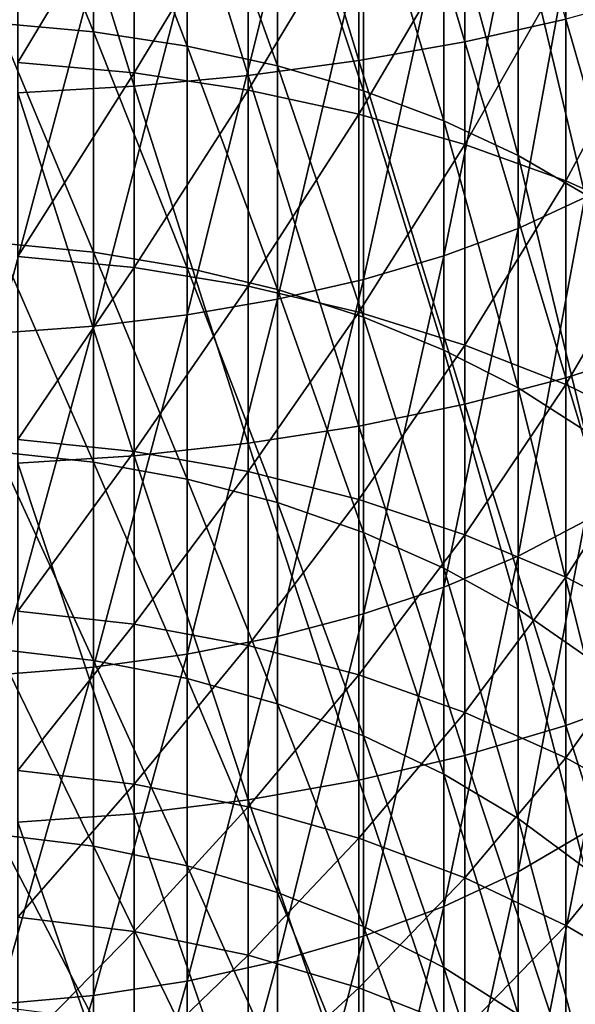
# Model space of a CAD drawing. Header units: metres. Extents: x -22 to 72, y -222 to 22.
# Tile 19 of 256: x 1 to 7, y -188 to -178. Entities that reach past the tile are written whole.
import ezdxf

# ---------------------------------------------------------------- set-up
doc = ezdxf.new("R2010")
doc.units = ezdxf.units.M
doc.layers.add('solid_509499_SW0002', color=7, linetype='CONTINUOUS')

msp = doc.modelspace()

# ---------------------------------------------------------------- linework, layer by layer
at = {"layer": 'solid_509499_SW0002'}
for points in [[(5.656761, -178.709152, 294.532959), (5.656761, -174.983444, 295.899475), (4.592201, -175.141251, 296.377594)], [(5.656761, -178.709152, 294.532959), (6.666843, -178.482178, 293.97171), (5.656761, -174.983444, 295.899475)], [(4.592201, -178.897919, 294.999725), (4.592201, -175.141251, 296.377594), (3.483416, -175.265594, 296.754333)], [(4.592201, -178.897919, 294.999725), (5.656761, -178.709152, 294.532959), (4.592201, -175.141251, 296.377594)], [(3.483416, -179.046661, 295.367523), (3.483416, -175.265594, 296.754333), (2.341084, -175.35527, 297.026062)], [(3.483416, -179.046661, 295.367523), (4.592201, -178.897919, 294.999725), (3.483416, -175.265594, 296.754333)], [(2.341084, -179.153931, 295.632813), (2.341084, -175.35527, 297.026062), (1.176206, -175.409424, 297.190155)], [(1.176206, -179.218719, 295.792999), (2.341084, -179.153931, 295.632813), (1.176206, -175.409424, 297.190155)], [(2.341084, -179.153931, 295.632813), (3.483416, -179.046661, 295.367523), (2.341084, -175.35527, 297.026062)], [(1.934734, -178.60939, 272.820618), (1.934734, -176.305374, 274.227173), (0.973071, -176.227676, 274.089996)], [(0.973071, -178.522888, 272.688812), (1.934734, -178.60939, 272.820618), (0.973071, -176.227676, 274.089996)], [(2.873714, -178.752457, 273.038574), (2.873714, -176.433853, 274.454041), (1.934734, -176.305374, 274.227173)], [(1.934734, -178.60939, 272.820618), (2.873714, -178.752457, 273.038574), (1.934734, -176.305374, 274.227173)], [(3.779002, -178.950378, 273.340118), (3.779002, -176.611618, 274.767883), (2.873714, -176.433853, 274.454041)], [(2.873714, -178.752457, 273.038574), (3.779002, -178.950378, 273.340118), (2.873714, -176.433853, 274.454041)], [(4.639985, -179.200851, 273.721741), (4.639985, -176.836578, 275.16507), (3.779002, -176.611618, 274.767883)], [(3.779002, -178.950378, 273.340118), (4.639985, -179.200851, 273.721741), (3.779002, -176.611618, 274.767883)], [(1.176206, -178.917603, 268.749573), (1.176206, -176.879456, 270.185028), (2.341084, -176.974274, 270.329498)], [(5.446568, -179.500946, 274.178925), (5.446568, -177.106079, 275.64093), (4.639985, -176.836578, 275.16507)], [(4.639985, -179.200851, 273.721741), (5.446568, -179.500946, 274.178925), (4.639985, -176.836578, 275.16507)], [(6.189295, -180.576874, 289.279144), (6.189295, -177.191116, 290.779205), (6.859458, -176.925873, 290.123322)], [(6.859458, -180.269257, 288.642059), (6.189295, -180.576874, 289.279144), (6.859458, -176.925873, 290.123322)], [(2.341084, -179.021683, 268.887512), (1.176206, -178.917603, 268.749573), (2.341084, -176.974274, 270.329498)], [(2.341084, -179.021683, 268.887512), (2.341084, -176.974274, 270.329498), (3.483416, -177.131287, 270.568695)], [(6.189295, -179.847122, 274.706329), (6.189295, -177.416992, 276.18988), (5.446568, -177.106079, 275.64093)], [(5.446568, -179.500946, 274.178925), (6.189295, -179.847122, 274.706329), (5.446568, -177.106079, 275.64093)], [(3.483416, -179.194016, 269.115936), (2.341084, -179.021683, 268.887512), (3.483416, -177.131287, 270.568695)], [(3.483416, -179.194016, 269.115936), (3.483416, -177.131287, 270.568695), (4.592201, -177.348984, 270.90036)], [(5.446568, -180.851181, 289.84729), (5.446568, -177.427628, 291.364075), (6.189295, -177.191116, 290.779205)], [(6.189295, -180.576874, 289.279144), (5.446568, -180.851181, 289.84729), (6.189295, -177.191116, 290.779205)], [(4.592201, -179.432968, 269.432617), (3.483416, -179.194016, 269.115936), (4.592201, -177.348984, 270.90036)], [(4.592201, -179.432968, 269.432617), (4.592201, -177.348984, 270.90036), (5.656761, -177.625259, 271.321289)], [(6.859458, -180.235352, 275.297791), (6.859458, -177.765656, 276.805481), (6.189295, -177.416992, 276.18988)], [(6.189295, -179.847122, 274.706329), (6.859458, -180.235352, 275.297791), (6.189295, -177.416992, 276.18988)], [(4.639985, -181.088959, 290.339752), (4.639985, -177.63266, 291.871063), (5.446568, -177.427628, 291.364075)], [(5.446568, -180.851181, 289.84729), (4.639985, -181.088959, 290.339752), (5.446568, -177.427628, 291.364075)], [(3.779002, -181.28743, 290.750824), (3.779002, -177.803802, 292.29422), (4.639985, -177.63266, 291.871063)], [(4.639985, -181.088959, 290.339752), (3.779002, -181.28743, 290.750824), (4.639985, -177.63266, 291.871063)], [(5.656761, -179.736206, 269.834564), (4.592201, -179.432968, 269.432617), (5.656761, -177.625259, 271.321289)], [(5.656761, -179.736206, 269.834564), (5.656761, -177.625259, 271.321289), (6.666843, -177.957474, 271.827423)], [(2.873714, -181.44426, 291.075623), (2.873714, -177.939026, 292.628632), (3.779002, -177.803802, 292.29422)], [(3.779002, -181.28743, 290.750824), (2.873714, -181.44426, 291.075623), (3.779002, -177.803802, 292.29422)], [(1.934734, -181.557617, 291.310394), (1.934734, -178.036774, 292.8703), (2.873714, -177.939026, 292.628632)], [(2.873714, -181.44426, 291.075623), (1.934734, -181.557617, 291.310394), (2.873714, -177.939026, 292.628632)], [(6.666843, -180.100845, 270.317841), (5.656761, -179.736206, 269.834564), (6.666843, -177.957474, 271.827423)], [(6.666843, -180.100845, 270.317841), (6.666843, -177.957474, 271.827423), (7.61272, -178.342422, 272.413879)], [(0.973071, -181.62616, 291.452393), (0.973071, -178.095871, 293.016479), (1.934734, -178.036774, 292.8703)], [(1.934734, -181.557617, 291.310394), (0.973071, -181.62616, 291.452393), (1.934734, -178.036774, 292.8703)], [(7.61272, -181.769165, 291.748535), (7.61272, -178.219177, 293.32135), (6.666843, -178.482178, 293.97171)], [(7.61272, -180.523361, 270.877869), (6.666843, -180.100845, 270.317841), (7.61272, -178.342422, 272.413879)], [(6.666843, -182.074173, 292.38028), (6.666843, -178.482178, 293.97171), (5.656761, -178.709152, 294.532959)], [(6.666843, -182.074173, 292.38028), (7.61272, -181.769165, 291.748535), (6.666843, -178.482178, 293.97171)], [(1.934734, -180.816391, 271.266235), (1.934734, -178.60939, 272.820618), (0.973071, -178.522888, 272.688812)], [(0.973071, -180.721436, 271.140381), (1.934734, -180.816391, 271.266235), (0.973071, -178.522888, 272.688812)], [(2.873714, -180.973419, 271.474365), (2.873714, -178.752457, 273.038574), (1.934734, -178.60939, 272.820618)], [(1.934734, -180.816391, 271.266235), (2.873714, -180.973419, 271.474365), (1.934734, -178.60939, 272.820618)], [(3.779002, -181.190659, 271.762299), (3.779002, -178.950378, 273.340118), (2.873714, -178.752457, 273.038574)], [(2.873714, -180.973419, 271.474365), (3.779002, -181.190659, 271.762299), (2.873714, -178.752457, 273.038574)], [(5.656761, -182.337418, 292.925476), (5.656761, -178.709152, 294.532959), (4.592201, -178.897919, 294.999725)], [(5.656761, -182.337418, 292.925476), (6.666843, -182.074173, 292.38028), (5.656761, -178.709152, 294.532959)], [(4.592201, -182.556335, 293.378876), (4.592201, -178.897919, 294.999725), (3.483416, -179.046661, 295.367523)], [(4.592201, -182.556335, 293.378876), (5.656761, -182.337418, 292.925476), (4.592201, -178.897919, 294.999725)], [(1.176206, -180.857422, 267.183746), (1.176206, -178.917603, 268.749573), (2.341084, -179.021683, 268.887512)], [(4.639985, -181.465576, 272.126678), (4.639985, -179.200851, 273.721741), (3.779002, -178.950378, 273.340118)], [(3.779002, -181.190659, 271.762299), (4.639985, -181.465576, 272.126678), (3.779002, -178.950378, 273.340118)], [(2.341084, -180.970291, 267.314575), (1.176206, -180.857422, 267.183746), (2.341084, -179.021683, 268.887512)], [(2.341084, -180.970291, 267.314575), (2.341084, -179.021683, 268.887512), (3.483416, -179.194016, 269.115936)], [(3.483416, -182.728836, 293.736145), (3.483416, -179.046661, 295.367523), (2.341084, -179.153931, 295.632813)], [(3.483416, -182.728836, 293.736145), (4.592201, -182.556335, 293.378876), (3.483416, -179.046661, 295.367523)], [(2.341084, -182.853241, 293.993835), (2.341084, -179.153931, 295.632813), (1.176206, -179.218719, 295.792999)], [(2.341084, -182.853241, 293.993835), (3.483416, -182.728836, 293.736145), (2.341084, -179.153931, 295.632813)], [(3.483416, -181.157211, 267.531219), (2.341084, -180.970291, 267.314575), (3.483416, -179.194016, 269.115936)], [(3.483416, -181.157211, 267.531219), (3.483416, -179.194016, 269.115936), (4.592201, -179.432968, 269.432617)], [(1.176206, -182.928375, 294.149445), (2.341084, -182.853241, 293.993835), (1.176206, -179.218719, 295.792999)], [(5.446568, -181.794952, 272.563263), (5.446568, -179.500946, 274.178925), (4.639985, -179.200851, 273.721741)], [(4.639985, -181.465576, 272.126678), (5.446568, -181.794952, 272.563263), (4.639985, -179.200851, 273.721741)], [(4.592201, -181.416382, 267.831604), (3.483416, -181.157211, 267.531219), (4.592201, -179.432968, 269.432617)], [(4.592201, -181.416382, 267.831604), (4.592201, -179.432968, 269.432617), (5.656761, -179.736206, 269.834564)], [(6.189295, -182.174927, 273.066864), (6.189295, -179.847122, 274.706329), (5.446568, -179.500946, 274.178925)], [(5.446568, -181.794952, 272.563263), (6.189295, -182.174927, 273.066864), (5.446568, -179.500946, 274.178925)], [(5.656761, -181.7453, 268.21283), (4.592201, -181.416382, 267.831604), (5.656761, -179.736206, 269.834564)], [(5.656761, -181.7453, 268.21283), (5.656761, -179.736206, 269.834564), (6.666843, -180.100845, 270.317841)], [(6.859458, -182.601028, 273.631653), (6.859458, -180.235352, 275.297791), (6.189295, -179.847122, 274.706329)], [(6.189295, -182.174927, 273.066864), (6.859458, -182.601028, 273.631653), (6.189295, -179.847122, 274.706329)], [(6.666843, -182.140793, 268.671204), (5.656761, -181.7453, 268.21283), (6.666843, -180.100845, 270.317841)], [(6.666843, -182.140793, 268.671204), (6.666843, -180.100845, 270.317841), (7.61272, -180.523361, 270.877869)], [(6.189295, -183.857162, 287.560669), (6.189295, -180.576874, 289.279144), (6.859458, -180.269257, 288.642059)], [(6.859458, -183.508499, 286.945068), (6.189295, -183.857162, 287.560669), (6.859458, -180.269257, 288.642059)], [(5.446568, -184.168076, 288.109619), (5.446568, -180.851181, 289.84729), (6.189295, -180.576874, 289.279144)], [(6.189295, -183.857162, 287.560669), (5.446568, -184.168076, 288.109619), (6.189295, -180.576874, 289.279144)], [(7.61272, -182.59906, 269.202332), (6.666843, -182.140793, 268.671204), (7.61272, -180.523361, 270.877869)], [(1.934734, -182.916885, 269.570709), (1.934734, -180.816391, 271.266235), (0.973071, -180.721436, 271.140381)], [(0.973071, -182.813904, 269.451355), (1.934734, -182.916885, 269.570709), (0.973071, -180.721436, 271.140381)], [(1.176206, -182.690552, 265.494293), (1.176206, -180.857422, 267.183746), (2.341084, -180.970291, 267.314575)], [(2.873714, -183.087204, 269.768097), (2.873714, -180.973419, 271.474365), (1.934734, -180.816391, 271.266235)], [(1.934734, -182.916885, 269.570709), (2.873714, -183.087204, 269.768097), (1.934734, -180.816391, 271.266235)], [(4.639985, -184.437576, 288.585449), (4.639985, -181.088959, 290.339752), (5.446568, -180.851181, 289.84729)], [(5.446568, -184.168076, 288.109619), (4.639985, -184.437576, 288.585449), (5.446568, -180.851181, 289.84729)], [(2.341084, -182.811752, 265.617432), (1.176206, -182.690552, 265.494293), (2.341084, -180.970291, 267.314575)], [(2.341084, -182.811752, 265.617432), (2.341084, -180.970291, 267.314575), (3.483416, -181.157211, 267.531219)], [(3.779002, -183.32283, 270.041199), (3.779002, -181.190659, 271.762299), (2.873714, -180.973419, 271.474365)], [(2.873714, -183.087204, 269.768097), (3.779002, -183.32283, 270.041199), (2.873714, -180.973419, 271.474365)], [(3.483416, -183.012451, 265.821381), (2.341084, -182.811752, 265.617432), (3.483416, -181.157211, 267.531219)], [(3.483416, -183.012451, 265.821381), (3.483416, -181.157211, 267.531219), (4.592201, -181.416382, 267.831604)], [(3.779002, -184.662537, 288.982635), (3.779002, -181.28743, 290.750824), (4.639985, -181.088959, 290.339752)], [(4.639985, -184.437576, 288.585449), (3.779002, -184.662537, 288.982635), (4.639985, -181.088959, 290.339752)], [(4.639985, -183.621017, 270.38681), (4.639985, -181.465576, 272.126678), (3.779002, -181.190659, 271.762299)], [(3.779002, -183.32283, 270.041199), (4.639985, -183.621017, 270.38681), (3.779002, -181.190659, 271.762299)], [(2.873714, -184.840302, 289.296509), (2.873714, -181.44426, 291.075623), (3.779002, -181.28743, 290.750824)], [(3.779002, -184.662537, 288.982635), (2.873714, -184.840302, 289.296509), (3.779002, -181.28743, 290.750824)], [(1.934734, -184.968781, 289.523346), (1.934734, -181.557617, 291.310394), (2.873714, -181.44426, 291.075623)], [(2.873714, -184.840302, 289.296509), (1.934734, -184.968781, 289.523346), (2.873714, -181.44426, 291.075623)], [(4.592201, -183.290741, 266.104156), (3.483416, -183.012451, 265.821381), (4.592201, -181.416382, 267.831604)], [(4.592201, -183.290741, 266.104156), (4.592201, -181.416382, 267.831604), (5.656761, -181.7453, 268.21283)], [(0.973071, -185.046478, 289.660522), (0.973071, -181.62616, 291.452393), (1.934734, -181.557617, 291.310394)], [(1.934734, -184.968781, 289.523346), (0.973071, -185.046478, 289.660522), (1.934734, -181.557617, 291.310394)], [(5.446568, -183.978271, 270.800873), (5.446568, -181.794952, 272.563263), (4.639985, -181.465576, 272.126678)], [(4.639985, -183.621017, 270.38681), (5.446568, -183.978271, 270.800873), (4.639985, -181.465576, 272.126678)], [(5.656761, -183.643906, 266.463013), (4.592201, -183.290741, 266.104156), (5.656761, -181.7453, 268.21283)], [(5.656761, -183.643906, 266.463013), (5.656761, -181.7453, 268.21283), (6.666843, -182.140793, 268.671204)], [(6.189295, -184.390396, 271.278534), (6.189295, -182.174927, 273.066864), (5.446568, -181.794952, 272.563263)], [(5.446568, -183.978271, 270.800873), (6.189295, -184.390396, 271.278534), (5.446568, -181.794952, 272.563263)], [(7.61272, -185.208557, 289.946686), (7.61272, -181.769165, 291.748535), (6.666843, -182.074173, 292.38028)], [(6.666843, -185.554276, 290.557098), (6.666843, -182.074173, 292.38028), (5.656761, -182.337418, 292.925476)], [(6.666843, -184.068558, 266.894531), (5.656761, -183.643906, 266.463013), (6.666843, -182.140793, 268.671204)], [(6.666843, -185.554276, 290.557098), (7.61272, -185.208557, 289.946686), (6.666843, -182.074173, 292.38028)], [(6.666843, -184.068558, 266.894531), (6.666843, -182.140793, 268.671204), (7.61272, -182.59906, 269.202332)], [(6.859458, -184.852554, 271.814209), (6.859458, -182.601028, 273.631653), (6.189295, -182.174927, 273.066864)], [(6.189295, -184.390396, 271.278534), (6.859458, -184.852554, 271.814209), (6.189295, -182.174927, 273.066864)], [(5.656761, -185.852646, 291.083893), (5.656761, -182.337418, 292.925476), (4.592201, -182.556335, 293.378876)], [(5.656761, -185.852646, 291.083893), (6.666843, -185.554276, 290.557098), (5.656761, -182.337418, 292.925476)], [(4.592201, -186.100784, 291.522003), (4.592201, -182.556335, 293.378876), (3.483416, -182.728836, 293.736145)], [(4.592201, -186.100784, 291.522003), (5.656761, -185.852646, 291.083893), (4.592201, -182.556335, 293.378876)], [(7.61272, -184.560608, 267.394531), (6.666843, -184.068558, 266.894531), (7.61272, -182.59906, 269.202332)], [(1.176206, -184.409149, 263.688446), (1.176206, -182.690552, 265.494293), (2.341084, -182.811752, 265.617432)], [(3.483416, -186.296295, 291.867218), (3.483416, -182.728836, 293.736145), (2.341084, -182.853241, 293.993835)], [(3.483416, -186.296295, 291.867218), (4.592201, -186.100784, 291.522003), (3.483416, -182.728836, 293.736145)], [(1.934734, -184.901886, 267.741302), (1.934734, -182.916885, 269.570709), (0.973071, -182.813904, 269.451355)], [(0.973071, -184.79129, 267.628937), (1.934734, -184.901886, 267.741302), (0.973071, -182.813904, 269.451355)], [(2.341084, -184.538147, 263.803406), (1.176206, -184.409149, 263.688446), (2.341084, -182.811752, 265.617432)], [(2.341084, -184.538147, 263.803406), (2.341084, -182.811752, 265.617432), (3.483416, -183.012451, 265.821381)], [(2.341084, -186.437317, 292.11618), (2.341084, -182.853241, 293.993835), (1.176206, -182.928375, 294.149445)], [(1.176206, -186.522461, 292.266541), (2.341084, -186.437317, 292.11618), (1.176206, -182.928375, 294.149445)], [(2.873714, -185.084747, 267.927124), (2.873714, -183.087204, 269.768097), (1.934734, -182.916885, 269.570709)], [(1.934734, -184.901886, 267.741302), (2.873714, -185.084747, 267.927124), (1.934734, -182.916885, 269.570709)], [(2.341084, -186.437317, 292.11618), (3.483416, -186.296295, 291.867218), (2.341084, -182.853241, 293.993835)], [(3.483416, -184.751785, 263.993774), (2.341084, -184.538147, 263.803406), (3.483416, -183.012451, 265.821381)], [(3.483416, -184.751785, 263.993774), (3.483416, -183.012451, 265.821381), (4.592201, -183.290741, 266.104156)], [(3.779002, -185.337753, 268.184204), (3.779002, -183.32283, 270.041199), (2.873714, -183.087204, 269.768097)], [(2.873714, -185.084747, 267.927124), (3.779002, -185.337753, 268.184204), (2.873714, -183.087204, 269.768097)], [(4.592201, -185.047974, 264.25769), (3.483416, -184.751785, 263.993774), (4.592201, -183.290741, 266.104156)], [(4.639985, -185.657928, 268.509552), (4.639985, -183.621017, 270.38681), (3.779002, -183.32283, 270.041199)], [(3.779002, -185.337753, 268.184204), (4.639985, -185.657928, 268.509552), (3.779002, -183.32283, 270.041199)], [(4.592201, -185.047974, 264.25769), (4.592201, -183.290741, 266.104156), (5.656761, -183.643906, 266.463013)], [(6.189295, -187.017899, 285.631104), (6.189295, -183.857162, 287.560669), (6.859458, -183.508499, 286.945068)], [(6.859458, -186.629684, 285.039642), (6.189295, -187.017899, 285.631104), (6.859458, -183.508499, 286.945068)], [(5.446568, -186.041519, 268.899353), (5.446568, -183.978271, 270.800873), (4.639985, -183.621017, 270.38681)], [(4.639985, -185.657928, 268.509552), (5.446568, -186.041519, 268.899353), (4.639985, -183.621017, 270.38681)], [(5.656761, -185.423874, 264.592682), (4.592201, -185.047974, 264.25769), (5.656761, -183.643906, 266.463013)], [(5.656761, -185.423874, 264.592682), (5.656761, -183.643906, 266.463013), (6.666843, -184.068558, 266.894531)], [(5.446568, -187.36409, 286.158508), (5.446568, -184.168076, 288.109619), (6.189295, -183.857162, 287.560669)], [(6.189295, -187.017899, 285.631104), (5.446568, -187.36409, 286.158508), (6.189295, -183.857162, 287.560669)], [(6.189295, -186.484024, 269.348999), (6.189295, -184.390396, 271.278534), (5.446568, -183.978271, 270.800873)], [(5.446568, -186.041519, 268.899353), (6.189295, -186.484024, 269.348999), (5.446568, -183.978271, 270.800873)], [(6.666843, -185.87587, 264.995453), (5.656761, -185.423874, 264.592682), (6.666843, -184.068558, 266.894531)], [(6.666843, -185.87587, 264.995453), (6.666843, -184.068558, 266.894531), (7.61272, -184.560608, 267.394531)], [(4.639985, -187.664169, 286.615692), (4.639985, -184.437576, 288.585449), (5.446568, -184.168076, 288.109619)], [(5.446568, -187.36409, 286.158508), (4.639985, -187.664169, 286.615692), (5.446568, -184.168076, 288.109619)], [(1.176206, -186.005829, 261.773956), (1.176206, -184.409149, 263.688446), (2.341084, -184.538147, 263.803406)], [(6.859458, -186.98027, 269.853241), (6.859458, -184.852554, 271.814209), (6.189295, -184.390396, 271.278534)], [(6.189295, -186.484024, 269.348999), (6.859458, -186.98027, 269.853241), (6.189295, -184.390396, 271.278534)], [(3.779002, -187.914642, 286.997314), (3.779002, -184.662537, 288.982635), (4.639985, -184.437576, 288.585449)], [(4.639985, -187.664169, 286.615692), (3.779002, -187.914642, 286.997314), (4.639985, -184.437576, 288.585449)], [(2.341084, -186.14209, 261.880219), (1.176206, -186.005829, 261.773956), (2.341084, -184.538147, 263.803406)], [(2.341084, -186.14209, 261.880219), (2.341084, -184.538147, 263.803406), (3.483416, -184.751785, 263.993774)], [(7.61272, -186.399597, 265.462189), (6.666843, -185.87587, 264.995453), (7.61272, -184.560608, 267.394531)], [(2.873714, -188.112579, 287.298859), (2.873714, -184.840302, 289.296509), (3.779002, -184.662537, 288.982635)], [(3.779002, -187.914642, 286.997314), (2.873714, -188.112579, 287.298859), (3.779002, -184.662537, 288.982635)], [(1.934734, -186.762848, 265.785858), (1.934734, -184.901886, 267.741302), (0.973071, -184.79129, 267.628937)], [(0.973071, -186.645142, 265.680969), (1.934734, -186.762848, 265.785858), (0.973071, -184.79129, 267.628937)], [(3.483416, -186.367722, 262.056183), (2.341084, -186.14209, 261.880219), (3.483416, -184.751785, 263.993774)], [(3.483416, -186.367722, 262.056183), (3.483416, -184.751785, 263.993774), (4.592201, -185.047974, 264.25769)], [(1.934734, -188.25563, 287.516785), (1.934734, -184.968781, 289.523346), (2.873714, -184.840302, 289.296509)], [(2.873714, -188.112579, 287.298859), (1.934734, -188.25563, 287.516785), (2.873714, -184.840302, 289.296509)], [(2.873714, -186.957474, 265.95932), (2.873714, -185.084747, 267.927124), (1.934734, -184.901886, 267.741302)], [(1.934734, -186.762848, 265.785858), (2.873714, -186.957474, 265.95932), (1.934734, -184.901886, 267.741302)], [(0.973071, -188.342148, 287.64859), (0.973071, -185.046478, 289.660522), (1.934734, -184.968781, 289.523346)], [(1.934734, -188.25563, 287.516785), (0.973071, -188.342148, 287.64859), (1.934734, -184.968781, 289.523346)], [(3.779002, -187.226776, 266.19928), (3.779002, -185.337753, 268.184204), (2.873714, -185.084747, 267.927124)], [(2.873714, -186.957474, 265.95932), (3.779002, -187.226776, 266.19928), (2.873714, -185.084747, 267.927124)], [(4.592201, -186.680557, 262.300171), (3.483416, -186.367722, 262.056183), (4.592201, -185.047974, 264.25769)], [(4.592201, -186.680557, 262.300171), (4.592201, -185.047974, 264.25769), (5.656761, -185.423874, 264.592682)], [(7.61272, -188.522614, 287.923553), (7.61272, -185.208557, 289.946686), (6.666843, -185.554276, 290.557098)], [(4.639985, -187.567551, 266.50296), (4.639985, -185.657928, 268.509552), (3.779002, -185.337753, 268.184204)], [(3.779002, -187.226776, 266.19928), (4.639985, -187.567551, 266.50296), (3.779002, -185.337753, 268.184204)], [(5.656761, -187.077576, 262.609833), (4.592201, -186.680557, 262.300171), (5.656761, -185.423874, 264.592682)], [(5.656761, -187.077576, 262.609833), (5.656761, -185.423874, 264.592682), (6.666843, -185.87587, 264.995453)], [(6.666843, -188.907547, 288.51001), (6.666843, -185.554276, 290.557098), (5.656761, -185.852646, 291.083893)], [(6.666843, -188.907547, 288.51001), (7.61272, -188.522614, 287.923553), (6.666843, -185.554276, 290.557098)], [(5.446568, -187.975845, 266.866791), (5.446568, -186.041519, 268.899353), (4.639985, -185.657928, 268.509552)], [(4.639985, -187.567551, 266.50296), (5.446568, -187.975845, 266.866791), (4.639985, -185.657928, 268.509552)], [(5.656761, -189.239761, 289.016144), (5.656761, -185.852646, 291.083893), (4.592201, -186.100784, 291.522003)], [(5.656761, -189.239761, 289.016144), (6.666843, -188.907547, 288.51001), (5.656761, -185.852646, 291.083893)], [(6.666843, -187.554977, 262.982147), (5.656761, -187.077576, 262.609833), (6.666843, -185.87587, 264.995453)], [(6.666843, -187.554977, 262.982147), (6.666843, -185.87587, 264.995453), (7.61272, -186.399597, 265.462189)], [(1.176206, -187.473755, 259.759033), (1.176206, -186.005829, 261.773956), (2.341084, -186.14209, 261.880219)], [(6.189295, -188.446838, 267.28653), (6.189295, -186.484024, 269.348999), (5.446568, -186.041519, 268.899353)], [(5.446568, -187.975845, 266.866791), (6.189295, -188.446838, 267.28653), (5.446568, -186.041519, 268.899353)], [(2.341084, -187.616669, 259.856171), (1.176206, -187.473755, 259.759033), (2.341084, -186.14209, 261.880219)], [(2.341084, -187.616669, 259.856171), (2.341084, -186.14209, 261.880219), (3.483416, -186.367722, 262.056183)], [(4.592201, -189.516052, 289.437073), (4.592201, -186.100784, 291.522003), (3.483416, -186.296295, 291.867218)], [(4.592201, -189.516052, 289.437073), (5.656761, -189.239761, 289.016144), (4.592201, -186.100784, 291.522003)], [(3.483416, -189.733749, 289.768738), (3.483416, -186.296295, 291.867218), (2.341084, -186.437317, 292.11618)], [(3.483416, -187.853333, 260.016968), (2.341084, -187.616669, 259.856171), (3.483416, -186.367722, 262.056183)], [(3.483416, -189.733749, 289.768738), (4.592201, -189.516052, 289.437073), (3.483416, -186.296295, 291.867218)], [(3.483416, -187.853333, 260.016968), (3.483416, -186.367722, 262.056183), (4.592201, -186.680557, 262.300171)], [(2.341084, -189.890762, 290.007935), (2.341084, -186.437317, 292.11618), (1.176206, -186.522461, 292.266541)], [(2.341084, -189.890762, 290.007935), (3.483416, -189.733749, 289.768738), (2.341084, -186.437317, 292.11618)], [(6.859458, -188.975037, 267.757202), (6.859458, -186.98027, 269.853241), (6.189295, -186.484024, 269.348999)], [(6.189295, -188.446838, 267.28653), (6.859458, -188.975037, 267.757202), (6.189295, -186.484024, 269.348999)], [(7.61272, -188.108139, 263.413574), (6.666843, -187.554977, 262.982147), (7.61272, -186.399597, 265.462189)], [(1.176206, -189.98558, 290.152405), (2.341084, -189.890762, 290.007935), (1.176206, -186.522461, 292.266541)], [(1.934734, -188.491791, 263.712799), (1.934734, -186.762848, 265.785858), (0.973071, -186.645142, 265.680969)], [(0.973071, -188.367477, 263.615845), (1.934734, -188.491791, 263.712799), (0.973071, -186.645142, 265.680969)], [(4.592201, -188.181473, 260.23996), (3.483416, -187.853333, 260.016968), (4.592201, -186.680557, 262.300171)], [(4.592201, -188.181473, 260.23996), (4.592201, -186.680557, 262.300171), (5.656761, -187.077576, 262.609833)], [(6.189295, -190.045532, 283.498749), (6.189295, -187.017899, 285.631104), (6.859458, -186.629684, 285.039642)], [(6.859458, -189.619431, 282.93396), (6.189295, -190.045532, 283.498749), (6.859458, -186.629684, 285.039642)], [(2.873714, -188.697372, 263.873108), (2.873714, -186.957474, 265.95932), (1.934734, -186.762848, 265.785858)], [(1.934734, -188.491791, 263.712799), (2.873714, -188.697372, 263.873108), (1.934734, -186.762848, 265.785858)], [(3.779002, -188.981796, 264.09494), (3.779002, -187.226776, 266.19928), (2.873714, -186.957474, 265.95932)], [(2.873714, -188.697372, 263.873108), (3.779002, -188.981796, 264.09494), (2.873714, -186.957474, 265.95932)], [(5.656761, -188.597916, 260.522949), (4.592201, -188.181473, 260.23996), (5.656761, -187.077576, 262.609833)], [(5.446568, -190.425507, 284.00235), (5.446568, -187.36409, 286.158508), (6.189295, -187.017899, 285.631104)], [(6.189295, -190.045532, 283.498749), (5.446568, -190.425507, 284.00235), (6.189295, -187.017899, 285.631104)], [(5.656761, -188.597916, 260.522949), (5.656761, -187.077576, 262.609833), (6.666843, -187.554977, 262.982147)], [(4.639985, -189.341721, 264.375671), (4.639985, -187.567551, 266.50296), (3.779002, -187.226776, 266.19928)], [(3.779002, -188.981796, 264.09494), (4.639985, -189.341721, 264.375671), (3.779002, -187.226776, 266.19928)], [(4.639985, -190.754883, 284.438934), (4.639985, -187.664169, 286.615692), (5.446568, -187.36409, 286.158508)], [(5.446568, -190.425507, 284.00235), (4.639985, -190.754883, 284.438934), (5.446568, -187.36409, 286.158508)], [(1.176206, -188.80661, 257.652344), (1.176206, -187.473755, 259.759033), (2.341084, -187.616669, 259.856171)], [(5.446568, -189.772964, 264.712006), (5.446568, -187.975845, 266.866791), (4.639985, -187.567551, 266.50296)], [(4.639985, -189.341721, 264.375671), (5.446568, -189.772964, 264.712006), (4.639985, -187.567551, 266.50296)], [(6.666843, -189.098663, 260.86322), (5.656761, -188.597916, 260.522949), (6.666843, -187.554977, 262.982147)], [(6.666843, -189.098663, 260.86322), (6.666843, -187.554977, 262.982147), (7.61272, -188.108139, 263.413574)], [(2.341084, -188.955582, 257.739899), (1.176206, -188.80661, 257.652344), (2.341084, -187.616669, 259.856171)], [(2.341084, -188.955582, 257.739899), (2.341084, -187.616669, 259.856171), (3.483416, -187.853333, 260.016968)], [(3.779002, -191.0298, 284.803314), (3.779002, -187.914642, 286.997314), (4.639985, -187.664169, 286.615692)], [(4.639985, -190.754883, 284.438934), (3.779002, -191.0298, 284.803314), (4.639985, -187.664169, 286.615692)], [(3.483416, -189.202271, 257.884888), (2.341084, -188.955582, 257.739899), (3.483416, -187.853333, 260.016968)], [(3.483416, -189.202271, 257.884888), (3.483416, -187.853333, 260.016968), (4.592201, -188.181473, 260.23996)], [(2.873714, -191.247055, 285.091248), (2.873714, -188.112579, 287.298859), (3.779002, -187.914642, 286.997314)], [(3.779002, -191.0298, 284.803314), (2.873714, -191.247055, 285.091248), (3.779002, -187.914642, 286.997314)], [(6.189295, -190.270432, 265.099976), (6.189295, -188.446838, 267.28653), (5.446568, -187.975845, 266.866791)], [(5.446568, -189.772964, 264.712006), (6.189295, -190.270432, 265.099976), (5.446568, -187.975845, 266.866791)], [(1.934734, -191.404068, 285.299377), (1.934734, -188.25563, 287.516785), (2.873714, -188.112579, 287.298859)], [(2.873714, -191.247055, 285.091248), (1.934734, -191.404068, 285.299377), (2.873714, -188.112579, 287.298859)], [(7.61272, -189.678894, 261.257507), (6.666843, -189.098663, 260.86322), (7.61272, -188.108139, 263.413574)], [(0.973071, -191.499023, 285.425232), (0.973071, -188.342148, 287.64859), (1.934734, -188.25563, 287.516785)], [(1.934734, -191.404068, 285.299377), (0.973071, -191.499023, 285.425232), (1.934734, -188.25563, 287.516785)], [(4.592201, -189.544296, 258.085907), (3.483416, -189.202271, 257.884888), (4.592201, -188.181473, 260.23996)], [(4.592201, -189.544296, 258.085907), (4.592201, -188.181473, 260.23996), (5.656761, -188.597916, 260.522949)]]:
    msp.add_3dface(points, dxfattribs=at)

doc.saveas('drawing.dxf')
